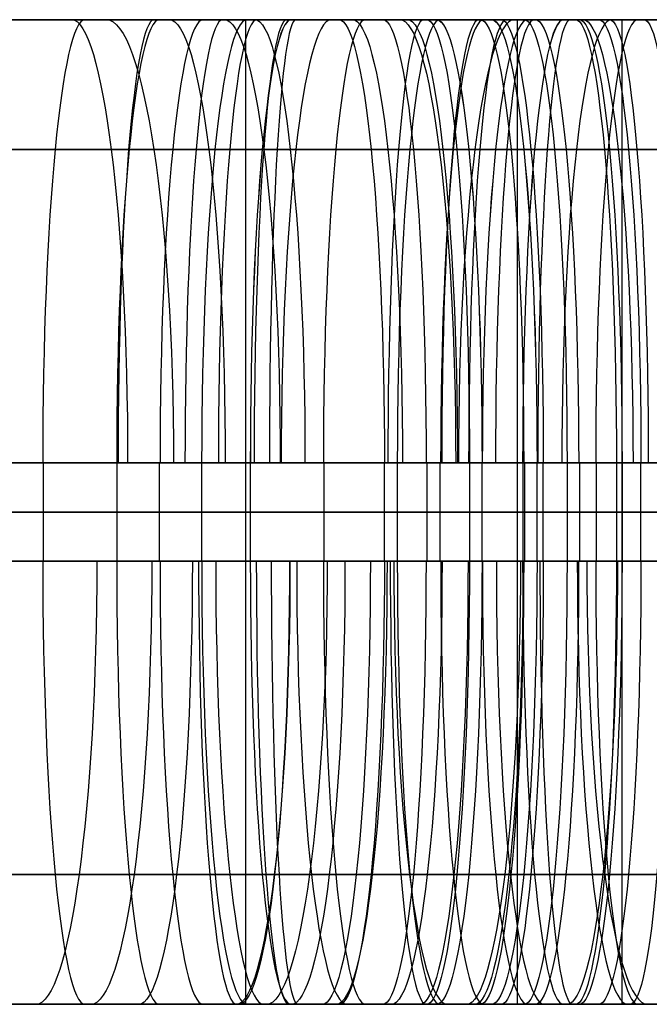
# Model space of a CAD drawing. Extents: x -879 to 919, y -7 to 33.
# Tile 52 of 66: x 665 to 690, y -7 to 33. Entities that reach past the tile are written whole.
import ezdxf

# ---------------------------------------------------------------- set-up
doc = ezdxf.new("R2010")
doc.units = 0
doc.layers.add('IGES_LEVEL_0', color=7, linetype='CONTINUOUS')

msp = doc.modelspace()

# ---------------------------------------------------------------- linework, layer by layer
at = {"layer": 'IGES_LEVEL_0'}
for p, q in [((641.866, 33.426, 157.761), (669.099, 33.426, 158.803)), ((643.963, 33.426, 684.477), (664.778, 33.426, 685.492)), ((665.914, 33.426, 942.841), (652.426, 33.426, 944.88)), ((665.914, 33.426, 942.841), (652.426, 33.426, 944.88)), ((675.687, 33.426, 1202.909), (653.084, 33.426, 1201.234)), ((668.147, 33.426, 1459.655), (654.659, 33.426, 1461.693)), ((668.147, 33.426, 1459.655), (654.659, 33.426, 1461.693)), ((654.863, 33.426, 430.83), (666.772, 33.426, 429.164)), ((655.481, 33.426, 164.195), (676.296, 33.426, 165.211)), ((656.325, 33.426, 1985.526), (668.184, 33.426, 1983.529)), ((656.325, 33.426, 1985.526), (668.184, 33.426, 1983.529)), ((657.582, 33.426, 679.085), (671.227, 33.426, 679.883)), ((658.827, 33.426, 949.921), (670.736, 33.426, 948.255)), ((658.827, 33.426, 949.921), (670.736, 33.426, 948.255)), ((660.192, 33.426, 1195.663), (673.828, 33.426, 1196.705)), ((661.06, 33.426, 1466.734), (672.969, 33.426, 1465.068)), ((661.06, 33.426, 1466.734), (672.969, 33.426, 1465.068)), ((675.27, 33.426, 1976.45), (661.783, 33.426, 1978.488)), ((675.27, 33.426, 1976.45), (661.783, 33.426, 1978.488)), ((675.507, 33.426, 422.088), (661.95, 33.426, 423.751)), ((662.433, 33.426, 1713.519), (676.04, 33.426, 1714.849)), ((662.433, 33.426, 1713.519), (676.04, 33.426, 1714.849)), ((670.338, 33.426, 1720.301), (664.292, 33.426, 1719.722)), ((664.292, 33.426, 1719.722), (670.338, 33.426, 1720.301)), ((664.778, 33.426, 685.492), (686.747, 33.426, 687.129)), ((679.472, 33.426, 941.179), (665.914, 33.426, 942.841)), ((679.472, 33.426, 941.179), (665.914, 33.426, 942.841)), ((666.772, 33.426, 429.164), (677.625, 33.426, 427.89)), ((681.705, 33.426, 1457.992), (668.147, 33.426, 1459.655)), ((681.705, 33.426, 1457.992), (668.147, 33.426, 1459.655)), ((668.184, 33.426, 1983.529), (680.092, 33.426, 1981.863)), ((668.184, 33.426, 1983.529), (680.092, 33.426, 1981.863)), ((669.099, 33.426, 158.803), (682.744, 33.426, 159.601)), ((673.899, 33.426, 1720.651), (670.338, 33.426, 1720.301)), ((670.338, 33.426, 1720.301), (673.899, 33.426, 1720.651)), ((670.736, 33.426, 948.255), (681.59, 33.426, 946.98)), ((670.736, 33.426, 948.255), (681.59, 33.426, 946.98)), ((670.821, 33.426, 1714.302), (670.821, 33.426, 1720.349)), ((671.227, 33.426, 679.883), (684.863, 33.426, 680.925)), ((672.969, 33.426, 1465.068), (683.823, 33.426, 1463.794)), ((672.969, 33.426, 1465.068), (683.823, 33.426, 1463.794)), ((673.828, 33.426, 1196.705), (687.436, 33.426, 1198.036)), ((673.828, 33.426, 1196.705), (673.828, -6.574, 1196.705)), ((684.753, 33.426, 1721.925), (673.899, 33.426, 1720.651)), ((684.753, 33.426, 1721.925), (673.899, 33.426, 1720.651)), ((688.828, 33.426, 1974.787), (675.27, 33.426, 1976.45)), ((688.828, 33.426, 1974.787), (675.27, 33.426, 1976.45)), ((689.115, 33.426, 420.758), (675.507, 33.426, 422.088)), ((681.733, 33.426, 1203.488), (675.687, 33.426, 1202.909)), ((675.687, 33.426, 1202.909), (681.733, 33.426, 1203.488)), ((676.04, 33.426, 1714.849), (689.598, 33.426, 1716.512)), ((676.04, 33.426, 1714.849), (689.598, 33.426, 1716.512)), ((676.296, 33.426, 165.211), (698.264, 33.426, 166.847)), ((677.625, 33.426, 427.89), (681.186, 33.426, 427.54)), ((681.186, 33.426, 427.54), (677.625, 33.426, 427.89)), ((681.186, 33.426, 427.54), (677.625, 33.426, 427.89)), ((693.079, 33.426, 939.849), (679.472, 33.426, 941.179)), ((693.079, 33.426, 939.849), (679.472, 33.426, 941.179)), ((680.092, 33.426, 1981.863), (690.946, 33.426, 1980.589)), ((680.092, 33.426, 1981.863), (690.946, 33.426, 1980.589)), ((681.186, 33.426, 427.54), (687.232, 33.426, 426.961)), ((687.232, 33.426, 426.961), (681.186, 33.426, 427.54)), ((681.59, 33.426, 946.98), (685.15, 33.426, 946.631)), ((685.15, 33.426, 946.631), (681.59, 33.426, 946.98)), ((685.15, 33.426, 946.631), (681.59, 33.426, 946.98)), ((695.312, 33.426, 1456.662), (681.705, 33.426, 1457.992)), ((695.312, 33.426, 1456.662), (681.705, 33.426, 1457.992)), ((685.294, 33.426, 1203.837), (681.733, 33.426, 1203.488)), ((681.733, 33.426, 1203.488), (685.294, 33.426, 1203.837)), ((682.216, 33.426, 1197.488), (682.216, 33.426, 1203.535)), ((682.744, 33.426, 159.601), (696.38, 33.426, 160.643)), ((683.823, 33.426, 1463.794), (687.383, 33.426, 1463.444)), ((687.383, 33.426, 1463.444), (683.823, 33.426, 1463.794)), ((687.383, 33.426, 1463.444), (683.823, 33.426, 1463.794)), ((696.661, 33.426, 1723.591), (684.753, 33.426, 1721.925)), ((696.661, 33.426, 1723.591), (684.753, 33.426, 1721.925)), ((684.863, 33.426, 680.925), (698.47, 33.426, 682.255)), ((684.863, 33.426, 680.925), (684.863, -6.574, 680.925)), ((685.15, 33.426, 946.631), (691.197, 33.426, 946.052)), ((691.197, 33.426, 946.052), (685.15, 33.426, 946.631)), ((696.148, 33.426, 1205.112), (685.294, 33.426, 1203.837)), ((686.747, 33.426, 687.129), (692.792, 33.426, 687.707)), ((687.232, 33.426, 426.961), (709.836, 33.426, 425.287)), ((687.383, 33.426, 1463.444), (693.43, 33.426, 1462.865)), ((693.43, 33.426, 1462.865), (687.383, 33.426, 1463.444)), ((687.436, 33.426, 1198.036), (700.993, 33.426, 1199.698)), ((688.543, 33.426, 681.254), (688.543, 33.426, 687.3)), ((702.436, 33.426, 1973.457), (688.828, 33.426, 1974.787)), ((702.436, 33.426, 1973.457), (688.828, 33.426, 1974.787)), ((702.751, 33.426, 419.716), (689.115, 33.426, 420.758)), ((689.115, 33.426, 420.758), (689.115, -6.574, 420.758)), ((689.598, 33.426, 1716.512), (703.086, 33.426, 1718.55)), ((689.598, 33.426, 1716.512), (703.086, 33.426, 1718.55)), ((689.925, 33.426, 420.688), (689.925, 33.426, 426.725)), ((652.626, 28.154, 1213.958), (674.513, 28.154, 1215.583)), ((653.098, 28.154, 176.843), (675.118, 28.154, 177.891)), ((668.38, 28.154, 441.79), (656.791, 28.154, 443.411)), ((670.112, 28.154, 1996.11), (658.633, 28.154, 1998.043)), ((672.344, 28.154, 960.881), (660.756, 28.154, 962.502)), ((674.577, 28.154, 1477.694), (662.989, 28.154, 1479.315)), ((663.601, 28.154, 698.172), (685.572, 28.154, 699.802)), ((678.931, 28.154, 440.551), (668.38, 28.154, 441.79)), ((681.701, 28.154, 1994.489), (670.112, 28.154, 1996.11)), ((682.896, 28.154, 959.641), (672.344, 28.154, 960.881)), ((672.593, 28.154, 1733.312), (683.144, 28.154, 1734.551)), ((685.129, 28.154, 1476.455), (674.577, 28.154, 1477.694)), ((675.118, 28.154, 177.891), (697.09, 28.154, 179.52)), ((692.252, 28.154, 1993.25), (681.701, 28.154, 1994.489)), ((683.144, 28.154, 1734.551), (694.733, 28.154, 1736.172)), ((683.988, 28.154, 1216.498), (694.54, 28.154, 1217.738)), ((710.293, 28.154, 438.01), (688.406, 28.154, 439.635)), ((652.107, 15.426, 1219.208), (674.027, 15.426, 1220.832)), ((674.683, 15.426, 183.146), (652.719, 15.426, 182.105)), ((665.573, 15.426, 967.117), (656.646, 15.426, 968.496)), ((665.573, 15.426, 967.117), (656.646, 15.426, 968.496)), ((666.002, 15.426, 2002.105), (657.105, 15.426, 2003.695)), ((666.002, 15.426, 2002.105), (657.105, 15.426, 2003.695)), ((667.806, 15.426, 1483.93), (658.879, 15.426, 1485.31)), ((667.806, 15.426, 1483.93), (658.879, 15.426, 1485.31)), ((679.473, 15.426, 445.795), (661.609, 15.426, 448.026)), ((662.632, 15.426, 1737.646), (668.601, 15.426, 1738.217)), ((662.632, 15.426, 1737.646), (668.601, 15.426, 1738.217)), ((685.086, 15.426, 705.052), (663.165, 15.426, 703.428)), ((683.437, 15.426, 964.886), (665.573, 15.426, 967.117)), ((683.437, 15.426, 964.886), (665.573, 15.426, 967.117)), ((665.617, 15.426, 1737.932), (665.617, 11.426, 1737.932)), ((674.929, 15.426, 2000.725), (666.002, 15.426, 2002.105)), ((674.929, 15.426, 2000.725), (666.002, 15.426, 2002.105)), ((685.67, 15.426, 1481.699), (667.806, 15.426, 1483.93)), ((685.67, 15.426, 1481.699), (667.806, 15.426, 1483.93)), ((668.601, 15.426, 1738.217), (672.052, 15.426, 1738.556)), ((668.601, 15.426, 1738.217), (672.052, 15.426, 1738.556)), ((668.601, 15.426, 1738.217), (668.601, 11.426, 1738.217)), ((668.601, 15.426, 1738.217), (668.601, 11.426, 1738.217)), ((670.327, 15.426, 1738.387), (670.327, 11.426, 1738.387)), ((672.052, 15.426, 1738.556), (689.916, 15.426, 1740.787)), ((672.052, 15.426, 1738.556), (689.916, 15.426, 1740.787)), ((672.052, 11.426, 1738.556), (672.052, 15.426, 1738.556)), ((672.052, 11.426, 1738.556), (672.052, 15.426, 1738.556)), ((674.027, 15.426, 1220.832), (679.996, 15.426, 1221.404)), ((674.027, 15.426, 1220.832), (674.027, 11.426, 1220.832)), ((696.603, 15.426, 184.77), (674.683, 15.426, 183.146)), ((692.793, 15.426, 1998.494), (674.929, 15.426, 2000.725)), ((692.793, 15.426, 1998.494), (674.929, 15.426, 2000.725)), ((677.012, 15.426, 1221.118), (677.012, 11.426, 1221.118)), ((679.472, 11.426, 445.795), (679.473, 15.426, 445.795)), ((682.923, 15.426, 445.456), (679.473, 15.426, 445.795)), ((679.996, 15.426, 1221.404), (683.447, 15.426, 1221.743)), ((679.996, 15.426, 1221.404), (679.996, 11.426, 1221.404)), ((681.197, 15.426, 445.626), (681.197, 11.426, 445.626)), ((681.722, 15.426, 1221.573), (681.722, 11.426, 1221.573)), ((688.892, 15.426, 444.885), (682.923, 15.426, 445.456)), ((682.923, 15.426, 445.456), (682.923, 11.426, 445.456)), ((683.436, 11.426, 964.886), (683.437, 15.426, 964.886)), ((683.436, 11.426, 964.886), (683.437, 15.426, 964.886)), ((686.887, 15.426, 964.547), (683.437, 15.426, 964.886)), ((686.887, 15.426, 964.547), (683.437, 15.426, 964.886)), ((683.447, 15.426, 1221.743), (701.311, 15.426, 1223.974)), ((683.447, 11.426, 1221.743), (683.447, 15.426, 1221.743)), ((691.055, 15.426, 705.623), (685.086, 15.426, 705.052)), ((685.086, 15.426, 705.052), (685.086, 11.426, 705.052)), ((685.086, 15.426, 705.052), (691.055, 15.426, 705.623)), ((685.162, 15.426, 964.716), (685.162, 11.426, 964.716)), ((685.669, 11.426, 1481.699), (685.67, 15.426, 1481.699)), ((685.669, 11.426, 1481.699), (685.67, 15.426, 1481.699)), ((689.12, 15.426, 1481.36), (685.67, 15.426, 1481.699)), ((689.12, 15.426, 1481.36), (685.67, 15.426, 1481.699)), ((685.907, 15.426, 445.171), (685.907, 11.426, 445.171)), ((692.857, 15.426, 963.975), (686.887, 15.426, 964.547)), ((686.887, 15.426, 964.547), (686.887, 11.426, 964.547)), ((692.857, 15.426, 963.975), (686.887, 15.426, 964.547)), ((686.887, 15.426, 964.547), (686.887, 11.426, 964.547)), ((687.395, 15.426, 1481.53), (687.395, 11.426, 1481.53)), ((688.07, 15.426, 705.338), (688.07, 11.426, 705.338)), ((710.813, 15.426, 443.261), (688.892, 15.426, 444.885)), ((688.892, 15.426, 444.885), (688.892, 11.426, 444.885)), ((695.09, 15.426, 1480.789), (689.12, 15.426, 1481.36)), ((689.12, 15.426, 1481.36), (689.12, 11.426, 1481.36)), ((695.09, 15.426, 1480.789), (689.12, 15.426, 1481.36)), ((689.12, 15.426, 1481.36), (689.12, 11.426, 1481.36)), ((689.872, 15.426, 964.261), (689.872, 11.426, 964.261)), ((689.916, 15.426, 1740.787), (698.843, 15.426, 1742.167)), ((689.916, 15.426, 1740.787), (698.843, 15.426, 1742.167)), ((641.866, 13.426, 157.761), (669.099, 13.426, 158.803)), ((652.107, 13.426, 1219.208), (674.027, 13.426, 1220.832)), ((665.914, 13.426, 942.841), (652.426, 13.426, 944.88)), ((652.719, 13.426, 182.105), (674.683, 13.426, 183.146)), ((668.147, 13.426, 1459.655), (654.659, 13.426, 1461.693)), ((665.573, 13.426, 967.117), (656.646, 13.426, 968.496)), ((666.002, 13.426, 2002.105), (657.105, 13.426, 2003.695)), ((657.582, 13.426, 679.085), (671.227, 13.426, 679.883)), ((667.806, 13.426, 1483.93), (658.879, 13.426, 1485.31)), ((660.192, 13.426, 1195.663), (673.828, 13.426, 1196.705)), ((679.473, 13.426, 445.795), (661.609, 13.426, 448.026)), ((675.27, 13.426, 1976.45), (661.783, 13.426, 1978.488)), ((675.507, 13.426, 422.088), (661.95, 13.426, 423.751)), ((662.433, 13.426, 1713.519), (676.04, 13.426, 1714.849)), ((668.601, 13.426, 1738.217), (662.632, 13.426, 1737.646)), ((663.165, 13.426, 703.428), (685.086, 13.426, 705.052)), ((683.437, 13.426, 964.886), (665.573, 13.426, 967.117)), ((679.472, 13.426, 941.179), (665.914, 13.426, 942.841)), ((674.929, 13.426, 2000.725), (666.002, 13.426, 2002.105)), ((685.67, 13.426, 1481.699), (667.806, 13.426, 1483.93)), ((681.705, 13.426, 1457.992), (668.147, 13.426, 1459.655)), ((672.052, 13.426, 1738.556), (668.601, 13.426, 1738.217)), ((669.099, 13.426, 158.803), (682.744, 13.426, 159.601)), ((671.227, 13.426, 679.883), (684.863, 13.426, 680.925)), ((672.051, 13.426, 1738.556), (689.916, 13.426, 1740.787)), ((673.828, 13.426, 1196.705), (687.436, 13.426, 1198.036)), ((679.996, 13.426, 1221.404), (674.027, 13.426, 1220.832)), ((674.683, 13.426, 183.146), (696.603, 13.426, 184.77)), ((692.793, 13.426, 1998.494), (674.929, 13.426, 2000.725)), ((688.828, 13.426, 1974.787), (675.27, 13.426, 1976.45)), ((689.115, 13.426, 420.758), (675.507, 13.426, 422.088)), ((676.04, 13.426, 1714.849), (689.598, 13.426, 1716.512)), ((693.079, 13.426, 939.849), (679.472, 13.426, 941.179)), ((679.472, 13.426, 445.795), (682.923, 13.426, 445.456)), ((683.447, 13.426, 1221.743), (679.996, 13.426, 1221.404)), ((695.312, 13.426, 1456.662), (681.705, 13.426, 1457.992)), ((682.744, 13.426, 159.601), (696.38, 13.426, 160.643)), ((682.923, 13.426, 445.456), (688.892, 13.426, 444.885)), ((683.437, 13.426, 964.886), (686.887, 13.426, 964.547)), ((683.447, 13.426, 1221.743), (701.311, 13.426, 1223.974)), ((684.863, 13.426, 680.925), (698.47, 13.426, 682.255)), ((691.055, 13.426, 705.623), (685.086, 13.426, 705.052)), ((685.67, 13.426, 1481.699), (689.12, 13.426, 1481.36)), ((686.887, 13.426, 964.547), (692.856, 13.426, 963.975)), ((687.436, 13.426, 1198.036), (700.993, 13.426, 1199.698)), ((702.436, 13.426, 1973.457), (688.828, 13.426, 1974.787)), ((710.813, 13.426, 443.261), (688.892, 13.426, 444.885)), ((702.751, 13.426, 419.716), (689.115, 13.426, 420.758)), ((689.12, 13.426, 1481.36), (695.089, 13.426, 1480.789)), ((689.598, 13.426, 1716.512), (703.086, 13.426, 1718.55)), ((689.916, 13.426, 1740.787), (698.843, 13.426, 1742.167)), ((674.027, 11.426, 1220.832), (652.107, 11.426, 1219.208)), ((674.683, 11.426, 183.146), (652.719, 11.426, 182.105)), ((656.645, 11.426, 968.496), (665.572, 11.426, 967.117)), ((656.645, 11.426, 968.496), (665.572, 11.426, 967.117)), ((657.104, 11.426, 2003.695), (666.001, 11.426, 2002.105)), ((657.104, 11.426, 2003.695), (666.001, 11.426, 2002.105)), ((658.878, 11.426, 1485.31), (667.806, 11.426, 1483.93)), ((658.878, 11.426, 1485.31), (667.806, 11.426, 1483.93)), ((661.608, 11.426, 448.026), (679.472, 11.426, 445.795)), ((662.632, 11.426, 1737.646), (668.601, 11.426, 1738.217)), ((662.632, 11.426, 1737.646), (668.601, 11.426, 1738.217)), ((685.086, 11.426, 705.052), (663.165, 11.426, 703.428)), ((665.572, 11.426, 967.117), (683.436, 11.426, 964.886)), ((665.572, 11.426, 967.117), (683.436, 11.426, 964.886)), ((666.001, 11.426, 2002.105), (674.929, 11.426, 2000.725)), ((666.001, 11.426, 2002.105), (674.929, 11.426, 2000.725)), ((667.806, 11.426, 1483.93), (685.669, 11.426, 1481.699)), ((667.806, 11.426, 1483.93), (685.669, 11.426, 1481.699)), ((668.601, 11.426, 1738.217), (672.052, 11.426, 1738.556)), ((668.601, 11.426, 1738.217), (672.052, 11.426, 1738.556)), ((689.916, 11.426, 1740.787), (672.052, 11.426, 1738.556)), ((689.916, 11.426, 1740.787), (672.052, 11.426, 1738.556)), ((674.027, 11.426, 1220.832), (679.996, 11.426, 1221.404)), ((696.603, 11.426, 184.77), (674.683, 11.426, 183.146)), ((674.929, 11.426, 2000.725), (692.793, 11.426, 1998.494)), ((674.929, 11.426, 2000.725), (692.793, 11.426, 1998.494)), ((682.923, 11.426, 445.456), (679.472, 11.426, 445.795)), ((679.996, 11.426, 1221.404), (683.447, 11.426, 1221.743)), ((688.892, 11.426, 444.885), (682.923, 11.426, 445.456)), ((686.887, 11.426, 964.547), (683.436, 11.426, 964.886)), ((686.887, 11.426, 964.547), (683.436, 11.426, 964.886)), ((701.311, 11.426, 1223.974), (683.447, 11.426, 1221.743)), ((691.055, 11.426, 705.623), (685.086, 11.426, 705.052)), ((689.12, 11.426, 1481.36), (685.669, 11.426, 1481.699)), ((689.12, 11.426, 1481.36), (685.669, 11.426, 1481.699)), ((692.856, 11.426, 963.975), (686.887, 11.426, 964.547)), ((692.856, 11.426, 963.975), (686.887, 11.426, 964.547)), ((688.892, 11.426, 444.885), (710.813, 11.426, 443.261)), ((695.089, 11.426, 1480.789), (689.12, 11.426, 1481.36)), ((695.089, 11.426, 1480.789), (689.12, 11.426, 1481.36)), ((698.843, 11.426, 1742.167), (689.916, 11.426, 1740.787)), ((698.843, 11.426, 1742.167), (689.916, 11.426, 1740.787)), ((674.514, -1.302, 1215.583), (652.59, -1.302, 1213.955)), ((675.194, -1.302, 177.895), (653.145, -1.302, 176.845)), ((655.926, -1.302, 443.545), (671.034, -1.302, 441.459)), ((659.89, -1.302, 962.635), (674.999, -1.302, 960.55)), ((662.107, -1.302, 1997.42), (669.247, -1.302, 1996.244)), ((662.123, -1.302, 1479.449), (677.232, -1.302, 1477.363)), ((685.572, -1.302, 699.802), (663.677, -1.302, 698.177)), ((669.247, -1.302, 1996.244), (684.355, -1.302, 1994.158)), ((671.034, -1.302, 441.459), (678.93, -1.302, 440.551)), ((680.49, -1.302, 1734.22), (672.594, -1.302, 1733.312)), ((674.999, -1.302, 960.55), (682.895, -1.302, 959.641)), ((697.09, -1.302, 179.52), (675.194, -1.302, 177.895)), ((677.232, -1.302, 1477.363), (685.128, -1.302, 1476.455)), ((695.598, -1.302, 1736.306), (680.49, -1.302, 1734.22)), ((691.885, -1.302, 1217.407), (683.989, -1.302, 1216.498)), ((684.355, -1.302, 1994.158), (692.251, -1.302, 1993.25)), ((688.405, -1.302, 439.635), (710.329, -1.302, 438.008)), ((669.099, -6.574, 158.803), (641.866, -6.574, 157.761)), ((664.812, -6.574, 685.494), (642.894, -6.574, 684.437)), ((665.326, -6.574, 948.973), (651.909, -6.574, 951.041)), ((665.326, -6.574, 948.973), (651.909, -6.574, 951.041)), ((652.384, -6.574, 1201.193), (675.688, -6.574, 1202.909)), ((652.426, -6.574, 944.88), (665.914, -6.574, 942.841)), ((652.426, -6.574, 944.88), (665.914, -6.574, 942.841)), ((667.559, -6.574, 1465.787), (654.142, -6.574, 1467.854)), ((667.559, -6.574, 1465.787), (654.142, -6.574, 1467.854)), ((676.329, -6.574, 165.213), (654.411, -6.574, 164.155)), ((654.659, -6.574, 1461.693), (668.147, -6.574, 1459.655)), ((654.659, -6.574, 1461.693), (668.147, -6.574, 1459.655)), ((671.227, -6.574, 679.883), (657.582, -6.574, 679.085)), ((673.828, -6.574, 1196.705), (660.192, -6.574, 1195.663)), ((674.683, -6.574, 1982.582), (661.265, -6.574, 1984.649)), ((674.683, -6.574, 1982.582), (661.265, -6.574, 1984.649)), ((677.623, -6.574, 427.89), (661.362, -6.574, 429.883)), ((661.783, -6.574, 1978.488), (675.27, -6.574, 1976.45)), ((661.783, -6.574, 1978.488), (675.27, -6.574, 1976.45)), ((661.95, -6.574, 423.751), (675.507, -6.574, 422.088)), ((676.04, -6.574, 1714.849), (662.433, -6.574, 1713.519)), ((676.04, -6.574, 1714.849), (662.433, -6.574, 1713.519)), ((664.293, -6.574, 1719.723), (670.338, -6.574, 1720.301)), ((670.338, -6.574, 1720.301), (664.293, -6.574, 1719.723)), ((686.747, -6.574, 687.129), (664.812, -6.574, 685.494)), ((681.588, -6.574, 946.981), (665.326, -6.574, 948.973)), ((681.588, -6.574, 946.981), (665.326, -6.574, 948.973)), ((665.914, -6.574, 942.841), (679.472, -6.574, 941.179)), ((665.914, -6.574, 942.841), (679.472, -6.574, 941.179)), ((683.821, -6.574, 1463.794), (667.559, -6.574, 1465.787)), ((683.821, -6.574, 1463.794), (667.559, -6.574, 1465.787)), ((668.147, -6.574, 1459.655), (681.705, -6.574, 1457.992)), ((668.147, -6.574, 1459.655), (681.705, -6.574, 1457.992)), ((682.744, -6.574, 159.601), (669.099, -6.574, 158.803)), ((670.338, -6.574, 1720.301), (673.901, -6.574, 1720.651)), ((670.338, -6.574, 1720.301), (673.901, -6.574, 1720.651)), ((670.821, -6.574, 1714.302), (670.821, -6.574, 1720.349)), ((684.863, -6.574, 680.925), (671.227, -6.574, 679.883)), ((687.436, -6.574, 1198.036), (673.828, -6.574, 1196.705)), ((673.901, -6.574, 1720.651), (690.162, -6.574, 1722.644)), ((673.901, -6.574, 1720.651), (690.162, -6.574, 1722.644)), ((690.944, -6.574, 1980.589), (674.683, -6.574, 1982.582)), ((690.944, -6.574, 1980.589), (674.683, -6.574, 1982.582)), ((675.27, -6.574, 1976.45), (688.828, -6.574, 1974.787)), ((675.27, -6.574, 1976.45), (688.828, -6.574, 1974.787)), ((675.507, -6.574, 422.088), (689.115, -6.574, 420.758)), ((675.688, -6.574, 1202.909), (681.733, -6.574, 1203.488)), ((681.733, -6.574, 1203.488), (675.688, -6.574, 1202.909)), ((689.598, -6.574, 1716.512), (676.04, -6.574, 1714.849)), ((689.598, -6.574, 1716.512), (676.04, -6.574, 1714.849)), ((698.264, -6.574, 166.847), (676.329, -6.574, 165.213)), ((681.186, -6.574, 427.54), (677.623, -6.574, 427.89)), ((679.472, -6.574, 941.179), (693.079, -6.574, 939.849)), ((679.472, -6.574, 941.179), (693.079, -6.574, 939.849)), ((687.231, -6.574, 426.961), (681.186, -6.574, 427.54)), ((681.186, -6.574, 427.54), (687.231, -6.574, 426.961)), ((685.15, -6.574, 946.631), (681.588, -6.574, 946.981)), ((685.15, -6.574, 946.631), (681.588, -6.574, 946.981)), ((681.705, -6.574, 1457.992), (695.312, -6.574, 1456.662)), ((681.705, -6.574, 1457.992), (695.312, -6.574, 1456.662)), ((681.733, -6.574, 1203.488), (685.296, -6.574, 1203.838)), ((682.216, -6.574, 1197.488), (682.216, -6.574, 1203.535)), ((696.38, -6.574, 160.643), (682.744, -6.574, 159.601)), ((687.383, -6.574, 1463.444), (683.821, -6.574, 1463.794)), ((687.383, -6.574, 1463.444), (683.821, -6.574, 1463.794)), ((698.47, -6.574, 682.255), (684.863, -6.574, 680.925)), ((691.195, -6.574, 946.052), (685.15, -6.574, 946.631)), ((685.15, -6.574, 946.631), (691.195, -6.574, 946.052)), ((685.296, -6.574, 1203.838), (701.558, -6.574, 1205.831)), ((692.792, -6.574, 687.707), (686.747, -6.574, 687.129)), ((710.535, -6.574, 425.246), (687.231, -6.574, 426.961)), ((693.428, -6.574, 1462.866), (687.383, -6.574, 1463.444)), ((687.383, -6.574, 1463.444), (693.428, -6.574, 1462.866)), ((700.993, -6.574, 1199.698), (687.436, -6.574, 1198.036)), ((688.543, -6.574, 681.254), (688.543, -6.574, 687.3)), ((688.828, -6.574, 1974.787), (702.436, -6.574, 1973.457)), ((688.828, -6.574, 1974.787), (702.436, -6.574, 1973.457)), ((689.115, -6.574, 420.758), (702.751, -6.574, 419.716)), ((703.086, -6.574, 1718.55), (689.598, -6.574, 1716.512)), ((703.086, -6.574, 1718.55), (689.598, -6.574, 1716.512)), ((689.925, -6.574, 420.688), (689.925, -6.574, 426.725)), ((690.162, -6.574, 1722.644), (703.58, -6.574, 1724.711)), ((690.162, -6.574, 1722.644), (703.58, -6.574, 1724.711))]:
    msp.add_line(p, q, dxfattribs=at)
at = {"layer": 'IGES_LEVEL_0', "extrusion": (0.995447, 0, 0.095314)}
for centre, start, end in [((15.426, 1648.577, 828.218), 0, 90), ((15.426, 1133.03, 790.302), 0, 90), ((11.426, 1133.03, 790.303), 90, 180)]:
    msp.add_arc(centre, 18, start, end, dxfattribs=at)
at = {"layer": 'IGES_LEVEL_0', "extrusion": (0.991986, 3.32414e-10, -0.126351)}
msp.add_arc((15.426, 509.972, 607.202), 18, 360, 90, dxfattribs=at)
at = {"layer": 'IGES_LEVEL_0', "extrusion": (0.988456, -8.665e-10, -0.151506)}
msp.add_arc((15.426, 2061.866, 359.954), 18, 360, 90, dxfattribs=at)
at = {"layer": 'IGES_LEVEL_0', "extrusion": (0.995333, -3.28156e-09, 0.096498)}
for centre in [(15.426, 1647.587, 833.215), (15.426, 1132.086, 794.686)]:
    msp.add_arc(centre, 18, 0, 89.9999, dxfattribs=at)
at = {"layer": 'IGES_LEVEL_0', "extrusion": (0.995333, -2.11495e-08, 0.096498)}
for centre in [(15.426, 1647.587, 833.215), (15.426, 1132.086, 794.686)]:
    msp.add_arc(centre, 18, 0, 89.9999, dxfattribs=at)
at = {"layer": 'IGES_LEVEL_0', "extrusion": (0.996683, 4.71885e-11, 0.081382)}
msp.add_arc((15.426, 1143.908, 765.757), 18, 0, 90, dxfattribs=at)
at = {"layer": 'IGES_LEVEL_0', "extrusion": (0.995218, 0, 0.097681)}
for centre, start, end in [((15.426, 1646.595, 836.963), 0, 90), ((15.426, 1131.14, 797.82), 0, 90), ((11.426, 1131.14, 797.821), 90, 180)]:
    msp.add_arc(centre, 18, start, end, dxfattribs=at)
at = {"layer": 'IGES_LEVEL_0', "extrusion": (0.991986, 3.32438e-10, -0.126351)}
for centre in [(15.426, 1025.403, 545.547), (15.426, 1538.357, 482.462)]:
    msp.add_arc(centre, 18, 360, 90, dxfattribs=at)
at = {"layer": 'IGES_LEVEL_0', "extrusion": (0.996356, -3.09803e-10, 0.085293)}
msp.add_arc((15.426, 1140.888, 773.037), 18, 0, 90, dxfattribs=at)
at = {"layer": 'IGES_LEVEL_0', "extrusion": (0.99472, -2.07283e-05, 0.102625)}
for centre in [(15.439, 1642.406, 846.922), (15.439, 1127.152, 805.219)]:
    msp.add_arc(centre, 18.001, 0.0035, 89.996, dxfattribs=at)
at = {"layer": 'IGES_LEVEL_0', "extrusion": (0.99472, -1.81348e-05, 0.102626)}
for centre in [(15.437, 1642.405, 846.924), (15.438, 1127.151, 805.22)]:
    msp.add_arc(centre, 18.001, 0.0035, 89.996, dxfattribs=at)
at = {"layer": 'IGES_LEVEL_0', "extrusion": (0.996184, -9.00632e-12, 0.087283)}
msp.add_arc((15.426, 1139.34, 776.712), 18, 360, 90, dxfattribs=at)
at = {"layer": 'IGES_LEVEL_0', "extrusion": (0.995732, 7.75185e-05, 0.092295)}
msp.add_arc((15.372, 1135.411, 783.828), 18.001, 0.0035, 89.9954, dxfattribs=at)
at = {"layer": 'IGES_LEVEL_0', "extrusion": (0.995736, 2.19716e-05, 0.09225)}
msp.add_arc((15.41, 1135.446, 783.776), 18.001, 0.0037, 89.9957, dxfattribs=at)
at = {"layer": 'IGES_LEVEL_0', "extrusion": (0.997281, -1.92271e-10, 0.073691)}
msp.add_arc((15.426, 634.566, 724.239), 18, 360, 90, dxfattribs=at)
at = {"layer": 'IGES_LEVEL_0', "extrusion": (0.993592, -7.98887e-11, -0.113029)}
msp.add_arc((15.426, 501.729, 621.483), 18, 360, 90, dxfattribs=at)
at = {"layer": 'IGES_LEVEL_0', "extrusion": (0.998214, -1.27137e-10, 0.059733)}
msp.add_arc((15.426, 124.518, 684.539), 18, 360, 90, dxfattribs=at)
at = {"layer": 'IGES_LEVEL_0', "extrusion": (0.993591, -1.6674e-10, 0.113038)}
msp.add_arc((15.426, 1633.437, 867.514), 18, 360, 90, dxfattribs=at)
at = {"layer": 'IGES_LEVEL_0', "extrusion": (0.99472, 2.09543e-05, -0.102622)}
for centre in [(15.411, 495.169, 630.137), (15.411, 1011.926, 580.811), (15.411, 1526.24, 529.996)]:
    msp.add_arc(centre, 18.001, 0.0035, 89.996, dxfattribs=at)
at = {"layer": 'IGES_LEVEL_0', "extrusion": (0.99472, 1.83524e-05, -0.102622)}
for centre in [(15.413, 495.169, 630.137), (15.412, 1011.926, 580.81), (15.412, 1526.24, 529.995)]:
    msp.add_arc(centre, 18.001, 0.0035, 89.996, dxfattribs=at)
at = {"layer": 'IGES_LEVEL_0', "extrusion": (0.993592, -7.98712e-11, -0.113029)}
msp.add_arc((15.426, 1017.941, 566.75), 18, 360, 90, dxfattribs=at)
at = {"layer": 'IGES_LEVEL_0', "extrusion": (0.995218, 0, -0.097683)}
for centre, start, end in [((15.426, 492.036, 634.376), 360, 90), ((15.426, 1009.031, 587.615), 360, 90), ((15.426, 1523.591, 539.353), 360, 90), ((11.426, 1523.591, 539.352), 90, 180)]:
    msp.add_arc(centre, 18, start, end, dxfattribs=at)
at = {"layer": 'IGES_LEVEL_0', "extrusion": (0.996696, -3.93456e-11, 0.081223)}
msp.add_arc((15.426, 629.056, 734.597), 18, 360, 90, dxfattribs=at)
at = {"layer": 'IGES_LEVEL_0', "extrusion": (0.991986, 3.32452e-10, -0.126351)}
msp.add_arc((15.426, 2051.91, 424.231), 18, 360, 90, dxfattribs=at)
at = {"layer": 'IGES_LEVEL_0', "extrusion": (0.993592, -7.98814e-11, -0.113029)}
msp.add_arc((15.426, 1531.696, 510.554), 18, 360, 90, dxfattribs=at)
at = {"layer": 'IGES_LEVEL_0', "extrusion": (0.995333, 3.4671e-09, -0.0965)}
msp.add_arc((15.426, 491.279, 636.749), 18, 0, 89.9999, dxfattribs=at)
at = {"layer": 'IGES_LEVEL_0', "extrusion": (0.995333, 2.15452e-08, -0.0965)}
for centre in [(15.426, 491.279, 636.749), (15.426, 1522.947, 542.953)]:
    msp.add_arc(centre, 18, 0, 89.9999, dxfattribs=at)
at = {"layer": 'IGES_LEVEL_0', "extrusion": (0.996435, -2.76033e-11, 0.08436)}
msp.add_arc((15.426, 626.737, 738.823), 18, 0, 90, dxfattribs=at)
at = {"layer": 'IGES_LEVEL_0', "extrusion": (0.991984, 3.49924e-10, 0.12636)}
msp.add_arc((15.426, 1621.598, 896.847), 18, 0, 90, dxfattribs=at)
at = {"layer": 'IGES_LEVEL_0', "extrusion": (0.996299, -9.45525e-11, 0.085951)}
msp.add_arc((15.426, 625.556, 740.948), 18, 360, 90, dxfattribs=at)
at = {"layer": 'IGES_LEVEL_0', "extrusion": (0.99616, -1.13081e-10, 0.087556)}
msp.add_arc((15.426, 624.36, 743.08), 18, 360, 90, dxfattribs=at)
at = {"layer": 'IGES_LEVEL_0', "extrusion": (0.995447, 0, -0.095316)}
for centre in [(15.426, 490.522, 640.37), (15.426, 1007.627, 594.839)]:
    msp.add_arc(centre, 18, 0, 90, dxfattribs=at)
at = {"layer": 'IGES_LEVEL_0', "extrusion": (0.995733, 5.71523e-06, 0.092281)}
msp.add_arc((15.421, 620.822, 747.225), 18.001, 0.0038, 89.9958, dxfattribs=at)
at = {"layer": 'IGES_LEVEL_0', "extrusion": (0.995733, 5.82936e-06, 0.092281)}
msp.add_arc((15.421, 620.822, 747.226), 18.001, 0.0038, 89.9958, dxfattribs=at)
at = {"layer": 'IGES_LEVEL_0', "extrusion": (0.995333, 3.46711e-09, -0.0965)}
msp.add_arc((15.426, 1008.33, 590.603), 18, 0, 89.9999, dxfattribs=at)
at = {"layer": 'IGES_LEVEL_0', "extrusion": (0.995333, 2.15453e-08, -0.0965)}
msp.add_arc((15.426, 1008.33, 590.603), 18, 0, 89.9999, dxfattribs=at)
at = {"layer": 'IGES_LEVEL_0', "extrusion": (0.997281, 7.0312e-12, 0.073691)}
msp.add_arc((15.426, 114.85, 697.385), 18, 360, 90, dxfattribs=at)
at = {"layer": 'IGES_LEVEL_0', "extrusion": (0.993591, -1.66729e-10, 0.113038)}
msp.add_arc((15.426, 1118.648, 820.416), 18, 360, 90, dxfattribs=at)
at = {"layer": 'IGES_LEVEL_0', "extrusion": (0.995732, -7.80305e-05, -0.09229)}
msp.add_arc((15.479, 488.562, 644.892), 18.001, 0.0035, 89.9954, dxfattribs=at)
at = {"layer": 'IGES_LEVEL_0', "extrusion": (0.995736, -2.26202e-05, -0.092246)}
msp.add_arc((15.441, 488.534, 644.916), 18.001, 0.0037, 89.9957, dxfattribs=at)
at = {"layer": 'IGES_LEVEL_0', "extrusion": (0.995333, 3.46712e-09, -0.0965)}
msp.add_arc((15.426, 1522.947, 542.953), 18, 0, 89.9999, dxfattribs=at)
at = {"layer": 'IGES_LEVEL_0', "extrusion": (0.993592, -7.98786e-11, -0.113029)}
msp.add_arc((15.426, 2045.984, 459.219), 18, 360, 90, dxfattribs=at)
at = {"layer": 'IGES_LEVEL_0', "extrusion": (0.995447, 0, 0.095316)}
for centre, start, end in [((15.426, 618.542, 752.151), 360, 90), ((11.426, 618.542, 752.151), 90, 180)]:
    msp.add_arc(centre, 18, start, end, dxfattribs=at)
at = {"layer": 'IGES_LEVEL_0', "extrusion": (0.996185, -1.61514e-10, -0.087271)}
msp.add_arc((15.426, 485.306, 648.739), 18, 0, 90, dxfattribs=at)
at = {"layer": 'IGES_LEVEL_0', "extrusion": (0.996357, 2.86163e-10, -0.085281)}
msp.add_arc((15.426, 484.008, 651.105), 18, 360, 90, dxfattribs=at)
at = {"layer": 'IGES_LEVEL_0', "extrusion": (0.990544, -8.41315e-10, -0.137192)}
msp.add_arc((11.426, 1031.278, 528.844), 18, 90, 180, dxfattribs=at)
at = {"layer": 'IGES_LEVEL_0', "extrusion": (0.995447, -3.55271e-15, 0.095314)}
msp.add_arc((11.426, 1648.577, 828.219), 18, 90, 180, dxfattribs=at)
at = {"layer": 'IGES_LEVEL_0', "extrusion": (0.990544, -8.41324e-10, -0.137192)}
msp.add_arc((11.426, 1543.511, 460.153), 18, 90, 180, dxfattribs=at)
at = {"layer": 'IGES_LEVEL_0', "extrusion": (0.995333, -4.82609e-09, 0.096498)}
for centre in [(11.428, 1647.586, 833.215), (11.428, 1132.084, 794.686)]:
    msp.add_arc(centre, 18.001, 90.004, 179.996, dxfattribs=at)
at = {"layer": 'IGES_LEVEL_0', "extrusion": (0.995333, 6.57674e-09, 0.096498)}
for centre in [(11.428, 1647.586, 833.215), (11.428, 1132.084, 794.686)]:
    msp.add_arc(centre, 18.001, 90.004, 179.996, dxfattribs=at)
at = {"layer": 'IGES_LEVEL_0', "extrusion": (0.99262, -6.44011e-10, -0.12127)}
msp.add_arc((11.426, 506.849, 612.546), 18, 90, 180, dxfattribs=at)
at = {"layer": 'IGES_LEVEL_0', "extrusion": (0.995218, -3.55271e-15, 0.097681)}
msp.add_arc((11.426, 1646.595, 836.963), 18, 90, 180, dxfattribs=at)
at = {"layer": 'IGES_LEVEL_0', "extrusion": (0.996287, -2.52719e-11, 0.086098)}
msp.add_arc((11.426, 1140.263, 774.526), 18, 90, 180, dxfattribs=at)
at = {"layer": 'IGES_LEVEL_0', "extrusion": (0.994716, 2.48868e-05, 0.102661)}
for centre in [(11.411, 1642.375, 846.984), (11.411, 1642.375, 846.984), (11.41, 1127.122, 805.263)]:
    msp.add_arc(centre, 18.001, 90.0039, 179.9965, dxfattribs=at)
at = {"layer": 'IGES_LEVEL_0', "extrusion": (0.994086, 5.44598e-10, 0.108598)}
msp.add_arc((11.426, 1637.29, 857.455), 18, 90, 180, dxfattribs=at)
at = {"layer": 'IGES_LEVEL_0', "extrusion": (0.99262, -6.44041e-10, -0.12127)}
msp.add_arc((11.426, 1022.589, 553.531), 18, 90, 180, dxfattribs=at)
at = {"layer": 'IGES_LEVEL_0', "extrusion": (0.993467, 8.33495e-12, -0.11412)}
msp.add_arc((11.426, 502.411, 620.278), 18, 90, 180, dxfattribs=at)
at = {"layer": 'IGES_LEVEL_0', "extrusion": (0.995733, -9.58824e-07, 0.092282)}
msp.add_arc((11.428, 1135.421, 783.812), 18.001, 90.0041, 179.9961, dxfattribs=at)
at = {"layer": 'IGES_LEVEL_0', "extrusion": (0.997272, 6.85214e-10, 0.073812)}
msp.add_arc((11.426, 634.479, 724.407), 18, 90, 180, dxfattribs=at)
at = {"layer": 'IGES_LEVEL_0', "extrusion": (0.990544, -8.41321e-10, -0.137192)}
msp.add_arc((11.426, 2056.397, 396.309), 18, 90, 180, dxfattribs=at)
at = {"layer": 'IGES_LEVEL_0', "extrusion": (0.998209, 2.72725e-10, 0.059825)}
msp.add_arc((11.426, 124.455, 684.627), 18, 90, 180, dxfattribs=at)
at = {"layer": 'IGES_LEVEL_0', "extrusion": (0.99262, -6.44014e-10, -0.12127)}
msp.add_arc((11.426, 1535.859, 493.074), 18, 90, 180, dxfattribs=at)
at = {"layer": 'IGES_LEVEL_0', "extrusion": (0.993466, 1.51754e-10, 0.114128)}
msp.add_arc((11.426, 1632.483, 869.961), 18, 90, 180, dxfattribs=at)
at = {"layer": 'IGES_LEVEL_0', "extrusion": (0.994087, -2.46477e-10, -0.108589)}
msp.add_arc((11.426, 498.942, 626.472), 18, 90, 180, dxfattribs=at)
at = {"layer": 'IGES_LEVEL_0', "extrusion": (0.993467, 8.35009e-12, -0.11412)}
msp.add_arc((11.426, 1018.563, 564.978), 18, 90, 180, dxfattribs=at)
at = {"layer": 'IGES_LEVEL_0', "extrusion": (0.994717, -2.45272e-05, -0.102659)}
for centre in [(11.444, 495.192, 630.117), (11.444, 1011.947, 580.771), (11.444, 1011.947, 580.771), (11.444, 1526.259, 529.937), (11.444, 1526.259, 529.937)]:
    msp.add_arc(centre, 18.001, 90.004, 179.9965, dxfattribs=at)
at = {"layer": 'IGES_LEVEL_0', "extrusion": (0.995218, -3.55271e-15, -0.097683)}
for centre in [(11.426, 492.036, 634.375), (11.426, 1009.031, 587.614)]:
    msp.add_arc(centre, 18, 90, 180, dxfattribs=at)
at = {"layer": 'IGES_LEVEL_0', "extrusion": (0.996685, 2.23122e-11, 0.08136)}
msp.add_arc((11.426, 628.955, 734.782), 18, 90, 180, dxfattribs=at)
at = {"layer": 'IGES_LEVEL_0', "extrusion": (0.993467, 8.33249e-12, -0.11412)}
msp.add_arc((11.426, 1532.255, 508.218), 18, 90, 180, dxfattribs=at)
at = {"layer": 'IGES_LEVEL_0', "extrusion": (0.992619, 2.83408e-10, 0.121278)}
msp.add_arc((11.426, 1626.162, 885.791), 18, 90, 180, dxfattribs=at)
at = {"layer": 'IGES_LEVEL_0', "extrusion": (0.994087, -2.46465e-10, -0.108589)}
msp.add_arc((11.426, 1015.393, 574.046), 18, 90, 180, dxfattribs=at)
at = {"layer": 'IGES_LEVEL_0', "extrusion": (0.995333, 5.18575e-09, -0.0965)}
for centre in [(11.428, 491.278, 636.749), (11.428, 1522.946, 542.953)]:
    msp.add_arc(centre, 18.001, 90.004, 179.996, dxfattribs=at)
at = {"layer": 'IGES_LEVEL_0', "extrusion": (0.995333, -6.76122e-09, -0.0965)}
msp.add_arc((11.428, 491.278, 636.749), 18.001, 90.004, 179.996, dxfattribs=at)
at = {"layer": 'IGES_LEVEL_0', "extrusion": (0.99262, -6.44022e-10, -0.12127)}
msp.add_arc((11.426, 2049.704, 437.473), 18, 90, 180, dxfattribs=at)
at = {"layer": 'IGES_LEVEL_0', "extrusion": (0.994087, -2.46476e-10, -0.108589)}
msp.add_arc((11.426, 1529.393, 520.145), 18, 90, 180, dxfattribs=at)
at = {"layer": 'IGES_LEVEL_0', "extrusion": (0.994086, 5.44619e-10, 0.108598)}
msp.add_arc((11.426, 1122.296, 812.657), 18, 90, 180, dxfattribs=at)
at = {"layer": 'IGES_LEVEL_0', "extrusion": (0.995447, -3.55271e-15, -0.095316)}
for centre in [(11.426, 490.522, 640.369), (11.426, 1007.627, 594.838)]:
    msp.add_arc(centre, 18, 90, 180, dxfattribs=at)
at = {"layer": 'IGES_LEVEL_0', "extrusion": (0.995733, -9.91344e-06, 0.092286)}
msp.add_arc((11.434, 620.818, 747.228), 18.001, 90.0042, 179.9962, dxfattribs=at)
at = {"layer": 'IGES_LEVEL_0', "extrusion": (0.995333, 5.18576e-09, -0.0965)}
msp.add_arc((11.428, 1008.329, 590.603), 18.001, 90.004, 179.996, dxfattribs=at)
at = {"layer": 'IGES_LEVEL_0', "extrusion": (0.995333, -6.76124e-09, -0.0965)}
for centre in [(11.428, 1008.329, 590.603), (11.428, 1522.946, 542.953)]:
    msp.add_arc(centre, 18.001, 90.004, 179.996, dxfattribs=at)
at = {"layer": 'IGES_LEVEL_0', "extrusion": (0.997272, 2.15822e-10, 0.073812)}
msp.add_arc((11.426, 114.766, 697.49), 18, 90, 180, dxfattribs=at)
at = {"layer": 'IGES_LEVEL_0', "extrusion": (0.993467, 8.3501e-12, -0.11412)}
msp.add_arc((11.426, 2046.487, 456.318), 18, 90, 180, dxfattribs=at)
at = {"layer": 'IGES_LEVEL_0', "extrusion": (0.995733, 1.51614e-06, -0.092278)}
msp.add_arc((11.427, 488.555, 644.9), 18.001, 90.0041, 179.9961, dxfattribs=at)
at = {"layer": 'IGES_LEVEL_0', "extrusion": (0.993466, 1.51759e-10, 0.114128)}
msp.add_arc((11.426, 1117.746, 822.298), 18, 90, 180, dxfattribs=at)
at = {"layer": 'IGES_LEVEL_0', "extrusion": (0.990543, 2.1753e-10, 0.137201)}
msp.add_arc((11.426, 1611.663, 919.984), 18, 90, 180, dxfattribs=at)
at = {"layer": 'IGES_LEVEL_0', "extrusion": (0.996288, 5.52584e-11, -0.086085)}
msp.add_arc((11.426, 484.533, 650.147), 18, 90, 180, dxfattribs=at)

doc.saveas('drawing.dxf')
